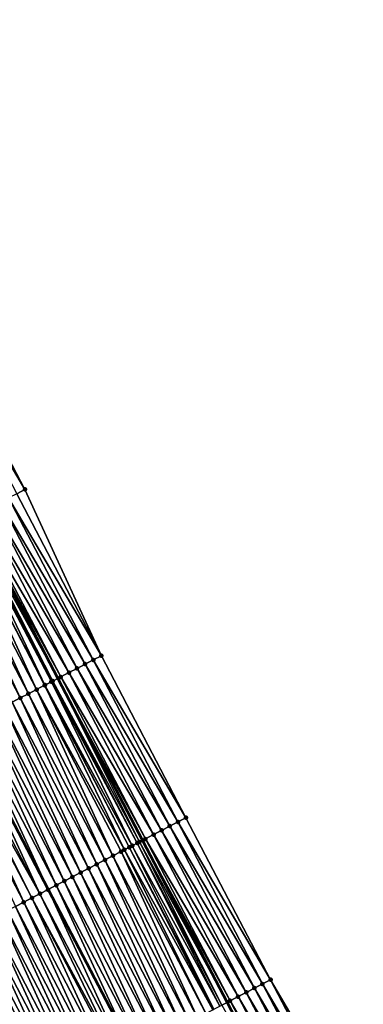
# Model space of a CAD drawing. Header units: feet. Extents: x 2007189 to 2022806, y 818621 to 837694.
# Tile 142 of 256: x 2012584 to 2012622, y 824547 to 824655. Entities that reach past the tile are written whole.
import ezdxf

# ---------------------------------------------------------------- set-up
doc = ezdxf.new("R2010")
doc.units = ezdxf.units.FT
doc.header["$MEASUREMENT"] = 0
for name, color, linetype, lineweight in [('EP_Travel Lane', 172, 'Continuous', 53), ('Road Shots', 141, 'Continuous', 100), ('Road X-Section', 40, 'Continuous', 13), ('STRIPING', 60, 'Continuous', 53)]:
    doc.layers.add(name, color=color, linetype=linetype, lineweight=lineweight)
doc.layers.add('I-77-MM17-21_SB-Surface-Border', color=7, linetype='Continuous')
doc.layers.add('I-77-MM17-21_SB-Surface-TIN', color=7, linetype='Continuous')

msp = doc.modelspace()

# ---------------------------------------------------------------- linework, layer by layer
at = {"layer": 'EP_Travel Lane'}
msp.add_polyline3d([(2012477.112585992, 824795.3732111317, 318.7234668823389), (2012486.364518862, 824777.6445892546, 318.4096907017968), (2012495.6167632, 824759.9153705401, 318.1429296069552), (2012504.869164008, 824742.1858519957, 317.8997832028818), (2012514.121142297, 824724.4571430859, 317.592859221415), (2012523.373188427, 824706.7283041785, 317.2961771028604), (2012532.624312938, 824688.9959453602, 317.0311336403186), (2012541.873755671, 824671.2648570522, 316.7903062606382), (2012551.122983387, 824653.5341809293, 316.516485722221), (2012560.372087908, 824635.8037409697, 316.2237701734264), (2012569.62119769, 824618.0732909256, 315.931865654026), (2012578.870276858, 824600.3428995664, 315.6352578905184), (2012588.119432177, 824582.6123622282, 315.350339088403), (2012597.368488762, 824564.8820141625, 315.0502656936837), (2012606.61747695, 824547.1517972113, 314.7397068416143), (2012615.866685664, 824529.4211575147, 314.4629712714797)], dxfattribs=at)
at = {"layer": 'I-77-MM17-21_SB-Surface-Border', "color": 3, "linetype": 'Continuous', "lineweight": -3}
msp.add_polyline3d([(2012480.98151285, 824797.3944723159, 318.5868326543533), (2012490.233406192, 824779.6659261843, 318.2670904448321), (2012500.371942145, 824762.3998353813, 317.9629298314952), (2012509.62419295, 824744.6706042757, 317.6971384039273), (2012519.76255093, 824727.4048545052, 317.3661091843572), (2012529.014404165, 824709.6763852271, 317.0403088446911), (2012538.266076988, 824691.942961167, 316.7805245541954), (2012547.515452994, 824674.2119963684, 316.5297397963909), (2012556.764651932, 824656.4813710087, 316.2517796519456), (2012566.013775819, 824638.7508895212, 315.9623119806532), (2012575.262857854, 824621.0204882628, 315.6664298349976), (2012584.512113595, 824603.2897540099, 315.3971854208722), (2012592.874973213, 824585.0960919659, 315.1618164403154), (2012602.123969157, 824567.3658557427, 314.8527158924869), (2012611.373012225, 824549.6355291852, 314.5508540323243), (2012621.508552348, 824532.367936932, 314.230600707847)], dxfattribs=at)
at = {"layer": 'I-77-MM17-21_SB-Surface-TIN', "color": 128, "linetype": 'Continuous', "lineweight": -3}
for points in [[(2012584.512113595, 824603.2897540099, 315.3971854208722), (2012575.262857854, 824621.0204882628, 315.6664298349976), (2012574.376547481, 824620.5573960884, 315.7134499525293)], [(2012583.625769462, 824602.8267265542, 315.4390266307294), (2012584.512113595, 824603.2897540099, 315.3971854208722), (2012574.376547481, 824620.5573960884, 315.7134499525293)], [(2012592.874973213, 824585.0960919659, 315.1618164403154), (2012584.512113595, 824603.2897540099, 315.3971854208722), (2012583.625769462, 824602.8267265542, 315.4390266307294)], [(2012591.98861572, 824584.6330901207, 315.2016078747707), (2012582.739433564, 824602.3636833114, 315.4821312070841), (2012581.853117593, 824601.9006018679, 315.5282927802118)], [(2012592.874973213, 824585.0960919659, 315.1618164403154), (2012583.625769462, 824602.8267265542, 315.4390266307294), (2012582.739433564, 824602.3636833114, 315.4821312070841)], [(2012591.98861572, 824584.6330901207, 315.2016078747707), (2012592.874973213, 824585.0960919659, 315.1618164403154), (2012582.739433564, 824602.3636833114, 315.4821312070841)], [(2012589.329519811, 824583.2441294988, 315.3173879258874), (2012580.080376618, 824600.9746479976, 315.6038893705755), (2012579.193947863, 824600.51178276, 315.6327490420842)], [(2012590.215917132, 824583.707054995, 315.283706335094), (2012580.966758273, 824601.4376035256, 315.5678041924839), (2012580.080376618, 824600.9746479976, 315.6038893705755)], [(2012589.329519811, 824583.2441294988, 315.3173879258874), (2012590.215917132, 824583.707054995, 315.283706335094), (2012580.080376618, 824600.9746479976, 315.6038893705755)], [(2012591.102283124, 824584.1700405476, 315.2452187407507), (2012581.853117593, 824601.9006018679, 315.5282927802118), (2012580.966758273, 824601.4376035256, 315.5678041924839)], [(2012590.215917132, 824583.707054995, 315.283706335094), (2012591.102283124, 824584.1700405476, 315.2452187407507), (2012580.966758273, 824601.4376035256, 315.5678041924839)], [(2012591.102283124, 824584.1700405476, 315.2452187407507), (2012591.98861572, 824584.6330901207, 315.2016078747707), (2012581.853117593, 824601.9006018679, 315.5282927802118)], [(2012586.709054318, 824581.8765823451, 315.3537875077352), (2012578.094201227, 824599.93803675, 315.6366523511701), (2012577.420675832, 824599.5868469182, 315.6268777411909)], [(2012587.421503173, 824582.2481562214, 315.3585561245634), (2012578.307366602, 824600.049209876, 315.6382130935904), (2012578.094201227, 824599.93803675, 315.6366523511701)], [(2012586.709054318, 824581.8765823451, 315.3537875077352), (2012587.421503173, 824582.2481562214, 315.3585561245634), (2012578.094201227, 824599.93803675, 315.6366523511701)], [(2012587.55655265, 824582.3186092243, 315.3582853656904), (2012578.462200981, 824600.1299760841, 315.6384209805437), (2012578.307366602, 824600.049209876, 315.6382130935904)], [(2012587.421503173, 824582.2481562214, 315.3585561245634), (2012587.55655265, 824582.3186092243, 315.3582853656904), (2012578.307366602, 824600.049209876, 315.6382130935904)], [(2012578.462200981, 824600.1299760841, 315.6384209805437), (2012588.119432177, 824582.6123622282, 315.350339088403), (2012578.870276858, 824600.3428995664, 315.6352578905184)], [(2012587.55655265, 824582.3186092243, 315.3582853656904), (2012588.119432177, 824582.6123622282, 315.350339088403), (2012578.462200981, 824600.1299760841, 315.6384209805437)], [(2012588.443087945, 824582.7812702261, 315.3457699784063), (2012579.193947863, 824600.51178276, 315.6327490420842), (2012578.870276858, 824600.3428995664, 315.6352578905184)], [(2012588.443087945, 824582.7812702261, 315.3457699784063), (2012578.870276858, 824600.3428995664, 315.6352578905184), (2012588.119432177, 824582.6123622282, 315.350339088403)], [(2012588.443087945, 824582.7812702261, 315.3457699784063), (2012589.329519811, 824583.2441294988, 315.3173879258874), (2012579.193947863, 824600.51178276, 315.6327490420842)], [(2012584.896451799, 824580.9315750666, 315.3198998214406), (2012576.533946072, 824599.1245587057, 315.609560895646), (2012575.647272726, 824598.6621623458, 315.6008985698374)], [(2012585.783193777, 824581.3938398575, 315.3390912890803), (2012577.420675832, 824599.5868469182, 315.6268777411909), (2012576.533946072, 824599.1245587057, 315.609560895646)], [(2012584.896451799, 824580.9315750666, 315.3198998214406), (2012585.783193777, 824581.3938398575, 315.3390912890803), (2012576.533946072, 824599.1245587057, 315.609560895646)], [(2012585.783193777, 824581.3938398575, 315.3390912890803), (2012586.669903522, 824581.8561664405, 315.3533378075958), (2012577.420675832, 824599.5868469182, 315.6268777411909)], [(2012586.669903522, 824581.8561664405, 315.3533378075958), (2012586.709054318, 824581.8765823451, 315.3537875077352), (2012577.420675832, 824599.5868469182, 315.6268777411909)], [(2012584.009718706, 824580.4692932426, 315.3020714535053), (2012575.647272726, 824598.6621623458, 315.6008985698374), (2012574.760546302, 824598.1998677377, 315.5840935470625)], [(2012583.12298437, 824580.0070138, 315.2840525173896), (2012584.009718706, 824580.4692932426, 315.3020714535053), (2012574.760546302, 824598.1998677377, 315.5840935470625)], [(2012584.009718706, 824580.4692932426, 315.3020714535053), (2012584.896451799, 824580.9315750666, 315.3198998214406), (2012575.647272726, 824598.6621623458, 315.6008985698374)], [(2012602.123969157, 824567.3658557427, 314.8527158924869), (2012592.874973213, 824585.0960919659, 315.1618164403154), (2012591.98861572, 824584.6330901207, 315.2016078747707)], [(2012599.464959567, 824565.9767296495, 314.9817386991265), (2012590.215917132, 824583.707054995, 315.283706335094), (2012589.329519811, 824583.2441294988, 315.3173879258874)], [(2012600.351310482, 824566.4397441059, 314.9409377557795), (2012591.102283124, 824584.1700405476, 315.2452187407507), (2012590.215917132, 824583.707054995, 315.283706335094)], [(2012599.464959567, 824565.9767296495, 314.9817386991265), (2012600.351310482, 824566.4397441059, 314.9409377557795), (2012590.215917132, 824583.707054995, 315.283706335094)], [(2012601.237629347, 824566.9028199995, 314.8952202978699), (2012591.98861572, 824584.6330901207, 315.2016078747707), (2012591.102283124, 824584.1700405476, 315.2452187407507)], [(2012600.351310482, 824566.4397441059, 314.9409377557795), (2012601.237629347, 824566.9028199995, 314.8952202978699), (2012591.102283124, 824584.1700405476, 315.2452187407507)], [(2012601.237629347, 824566.9028199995, 314.8952202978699), (2012602.123969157, 824567.3658557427, 314.8527158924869), (2012591.98861572, 824584.6330901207, 315.2016078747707)], [(2012597.69215103, 824565.0509052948, 315.0469707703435), (2012588.443087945, 824582.7812702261, 315.3457699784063), (2012588.119432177, 824582.6123622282, 315.350339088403)], [(2012598.578591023, 824565.5137489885, 315.0198351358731), (2012589.329519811, 824583.2441294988, 315.3173879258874), (2012588.443087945, 824582.7812702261, 315.3457699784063)], [(2012597.69215103, 824565.0509052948, 315.0469707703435), (2012598.578591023, 824565.5137489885, 315.0198351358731), (2012588.443087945, 824582.7812702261, 315.3457699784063)], [(2012598.578591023, 824565.5137489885, 315.0198351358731), (2012599.464959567, 824565.9767296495, 314.9817386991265), (2012589.329519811, 824583.2441294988, 315.3173879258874)], [(2012595.399775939, 824563.8552546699, 315.0363272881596), (2012586.669903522, 824581.8561664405, 315.3533378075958), (2012585.783193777, 824581.3938398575, 315.3390912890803)], [(2012595.918912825, 824564.1259046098, 315.0462885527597), (2012586.709054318, 824581.8765823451, 315.3537875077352), (2012586.669903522, 824581.8561664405, 315.3533378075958)], [(2012595.399775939, 824563.8552546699, 315.0363272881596), (2012595.918912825, 824564.1259046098, 315.0462885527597), (2012586.669903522, 824581.8561664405, 315.3533378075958)], [(2012596.253979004, 824564.3006177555, 315.0509732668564), (2012587.421503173, 824582.2481562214, 315.3585561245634), (2012586.709054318, 824581.8765823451, 315.3537875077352)], [(2012595.918912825, 824564.1259046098, 315.0462885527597), (2012596.253979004, 824564.3006177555, 315.0509732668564), (2012586.709054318, 824581.8765823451, 315.3537875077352)], [(2012596.805575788, 824564.5883208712, 315.0533582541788), (2012587.55655265, 824582.3186092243, 315.3582853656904), (2012587.421503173, 824582.2481562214, 315.3585561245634)], [(2012596.253979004, 824564.3006177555, 315.0509732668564), (2012596.805575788, 824564.5883208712, 315.0533582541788), (2012587.421503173, 824582.2481562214, 315.3585561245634)], [(2012597.029406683, 824564.7050767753, 315.053717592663), (2012588.119432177, 824582.6123622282, 315.350339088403), (2012587.55655265, 824582.3186092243, 315.3582853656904)], [(2012596.805575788, 824564.5883208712, 315.0533582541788), (2012597.029406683, 824564.7050767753, 315.053717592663), (2012587.55655265, 824582.3186092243, 315.3582853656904)], [(2012597.69215103, 824565.0509052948, 315.0469707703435), (2012588.119432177, 824582.6123622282, 315.350339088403), (2012597.368488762, 824564.8820141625, 315.0502656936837)], [(2012597.029406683, 824564.7050767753, 315.053717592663), (2012597.368488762, 824564.8820141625, 315.0502656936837), (2012588.119432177, 824582.6123622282, 315.350339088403)], [(2012592.371985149, 824562.2767683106, 314.9756967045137), (2012584.009718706, 824580.4692932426, 315.3020714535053), (2012583.12298437, 824580.0070138, 315.2840525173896)], [(2012593.258687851, 824562.739108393, 314.988862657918), (2012584.896451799, 824580.9315750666, 315.3198998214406), (2012584.009718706, 824580.4692932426, 315.3020714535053)], [(2012592.371985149, 824562.2767683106, 314.9756967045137), (2012593.258687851, 824562.739108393, 314.988862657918), (2012584.009718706, 824580.4692932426, 315.3020714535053)], [(2012594.14540965, 824563.2014118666, 315.0049582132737), (2012585.783193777, 824581.3938398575, 315.3390912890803), (2012584.896451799, 824580.9315750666, 315.3198998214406)], [(2012593.258687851, 824562.739108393, 314.988862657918), (2012594.14540965, 824563.2014118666, 315.0049582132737), (2012584.896451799, 824580.9315750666, 315.3198998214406)], [(2012594.14540965, 824563.2014118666, 315.0049582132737), (2012595.032174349, 824563.6636331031, 315.0276348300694), (2012585.783193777, 824581.3938398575, 315.3390912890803)], [(2012595.032174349, 824563.6636331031, 315.0276348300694), (2012595.399775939, 824563.8552546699, 315.0363272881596), (2012585.783193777, 824581.3938398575, 315.3390912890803)], [(2012590.598564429, 824561.352117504, 314.9470154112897), (2012582.236268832, 824579.5446983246, 315.2689170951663), (2012581.349582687, 824579.0823265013, 315.2582909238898)], [(2012591.485281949, 824561.814429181, 314.9624545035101), (2012583.12298437, 824580.0070138, 315.2840525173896), (2012582.236268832, 824579.5446983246, 315.2689170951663)], [(2012590.598564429, 824561.352117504, 314.9470154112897), (2012591.485281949, 824561.814429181, 314.9624545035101), (2012582.236268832, 824579.5446983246, 315.2689170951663)], [(2012591.485281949, 824561.814429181, 314.9624545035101), (2012592.371985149, 824562.2767683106, 314.9756967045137), (2012583.12298437, 824580.0070138, 315.2840525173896)], [(2012588.825125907, 824560.4275008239, 314.9156031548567), (2012580.462878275, 824578.6199896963, 315.2448624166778), (2012579.576150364, 824578.1576979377, 315.2278290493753)], [(2012589.711842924, 824560.8898134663, 314.9309649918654), (2012581.349582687, 824579.0823265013, 315.2582909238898), (2012580.462878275, 824578.6199896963, 315.2448624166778)], [(2012588.825125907, 824560.4275008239, 314.9156031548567), (2012589.711842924, 824560.8898134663, 314.9309649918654), (2012580.462878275, 824578.6199896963, 315.2448624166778)], [(2012589.711842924, 824560.8898134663, 314.9309649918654), (2012590.598564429, 824561.352117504, 314.9470154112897), (2012581.349582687, 824579.0823265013, 315.2582909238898)], [(2012586.164995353, 824559.0405236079, 314.8726617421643), (2012577.802701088, 824577.233099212, 315.1949338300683), (2012576.915965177, 824576.7708254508, 315.1765057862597)], [(2012578.689437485, 824577.695377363, 315.2131017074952), (2012577.802701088, 824577.233099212, 315.1949338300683), (2012587.051699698, 824559.5028578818, 314.8862469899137)], [(2012586.164995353, 824559.0405236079, 314.8726617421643), (2012587.051699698, 824559.5028578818, 314.8862469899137), (2012577.802701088, 824577.233099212, 315.1949338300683)], [(2012587.938402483, 824559.9652004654, 314.8992582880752), (2012579.576150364, 824578.1576979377, 315.2278290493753), (2012578.689437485, 824577.695377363, 315.2131017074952)], [(2012587.938402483, 824559.9652004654, 314.8992582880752), (2012578.689437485, 824577.695377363, 315.2131017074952), (2012587.051699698, 824559.5028578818, 314.8862469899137)], [(2012587.938402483, 824559.9652004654, 314.8992582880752), (2012588.825125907, 824560.4275008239, 314.9156031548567), (2012579.576150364, 824578.1576979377, 315.2278290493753)], [(2012584.391567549, 824558.1158863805, 314.8428937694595), (2012576.029216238, 824576.3085740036, 315.1562465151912), (2012575.142465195, 824575.8463265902, 315.135664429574)], [(2012585.278279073, 824558.5782095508, 314.8574131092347), (2012576.324686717, 824576.4625891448, 315.1636279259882), (2012576.029216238, 824576.3085740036, 315.1562465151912)], [(2012584.391567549, 824558.1158863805, 314.8428937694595), (2012585.278279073, 824558.5782095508, 314.8574131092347), (2012576.029216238, 824576.3085740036, 315.1562465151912)], [(2012586.164995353, 824559.0405236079, 314.8726617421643), (2012576.915965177, 824576.7708254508, 315.1765057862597), (2012576.324686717, 824576.4625891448, 315.1636279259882)], [(2012585.278279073, 824558.5782095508, 314.8574131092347), (2012586.164995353, 824559.0405236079, 314.8726617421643), (2012576.324686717, 824576.4625891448, 315.1636279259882)], [(2012583.504850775, 824557.6535732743, 314.8275690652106), (2012584.391567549, 824558.1158863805, 314.8428937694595), (2012575.142465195, 824575.8463265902, 315.135664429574)], [(2012600.351310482, 824566.4397441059, 314.9409377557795), (2012610.486639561, 824549.1725564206, 314.5883183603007), (2012601.237629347, 824566.9028199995, 314.8952202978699)], [(2012601.237629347, 824566.9028199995, 314.8952202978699), (2012611.373012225, 824549.6355291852, 314.5508540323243), (2012602.123969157, 824567.3658557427, 314.8527158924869)], [(2012601.237629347, 824566.9028199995, 314.8952202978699), (2012610.486639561, 824549.1725564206, 314.5883183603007), (2012611.373012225, 824549.6355291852, 314.5508540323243)], [(2012607.827533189, 824547.7836158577, 314.702493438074), (2012598.578591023, 824565.5137489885, 315.0198351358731), (2012597.69215103, 824565.0509052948, 315.0469707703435)], [(2012598.578591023, 824565.5137489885, 315.0198351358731), (2012608.713888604, 824548.2466216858, 314.6623831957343), (2012599.464959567, 824565.9767296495, 314.9817386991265)], [(2012607.827533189, 824547.7836158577, 314.702493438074), (2012608.713888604, 824548.2466216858, 314.6623831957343), (2012598.578591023, 824565.5137489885, 315.0198351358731)], [(2012599.464959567, 824565.9767296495, 314.9817386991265), (2012609.600251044, 824548.7096140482, 314.6233505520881), (2012600.351310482, 824566.4397441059, 314.9409377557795)], [(2012599.464959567, 824565.9767296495, 314.9817386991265), (2012608.713888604, 824548.2466216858, 314.6623831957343), (2012609.600251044, 824548.7096140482, 314.6233505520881)], [(2012600.351310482, 824566.4397441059, 314.9409377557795), (2012609.600251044, 824548.7096140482, 314.6233505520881), (2012610.486639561, 824549.1725564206, 314.5883183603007)], [(2012605.16796386, 824546.3955627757, 314.74564769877), (2012596.253979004, 824564.3006177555, 315.0509732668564), (2012595.918912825, 824564.1259046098, 315.0462885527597)], [(2012605.818149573, 824546.7346704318, 314.7495725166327), (2012596.805575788, 824564.5883208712, 315.0533582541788), (2012596.253979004, 824564.3006177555, 315.0509732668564)], [(2012605.16796386, 824546.3955627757, 314.74564769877), (2012605.818149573, 824546.7346704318, 314.7495725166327), (2012596.253979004, 824564.3006177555, 315.0509732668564)], [(2012606.054601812, 824546.8580269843, 314.7488806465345), (2012597.029406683, 824564.7050767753, 315.053717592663), (2012596.805575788, 824564.5883208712, 315.0533582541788)], [(2012605.818149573, 824546.7346704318, 314.7495725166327), (2012606.054601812, 824546.8580269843, 314.7488806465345), (2012596.805575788, 824564.5883208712, 315.0533582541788)], [(2012597.029406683, 824564.7050767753, 315.053717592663), (2012606.61747695, 824547.1517972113, 314.7397068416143), (2012597.368488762, 824564.8820141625, 315.0502656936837)], [(2012606.054601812, 824546.8580269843, 314.7488806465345), (2012606.61747695, 824547.1517972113, 314.7397068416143), (2012597.029406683, 824564.7050767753, 315.053717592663)], [(2012606.941124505, 824547.3207121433, 314.7344319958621), (2012597.69215103, 824565.0509052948, 315.0469707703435), (2012597.368488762, 824564.8820141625, 315.0502656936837)], [(2012606.941124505, 824547.3207121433, 314.7344319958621), (2012597.368488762, 824564.8820141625, 315.0502656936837), (2012606.61747695, 824547.1517972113, 314.7397068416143)], [(2012606.941124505, 824547.3207121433, 314.7344319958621), (2012607.827533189, 824547.7836158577, 314.702493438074), (2012597.69215103, 824565.0509052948, 315.0469707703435)], [(2012603.394576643, 824545.4708477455, 314.7221054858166), (2012595.032174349, 824563.6636331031, 315.0276348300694), (2012594.14540965, 824563.2014118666, 315.0049582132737)], [(2012604.281273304, 824545.9331994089, 314.7343448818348), (2012595.399775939, 824563.8552546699, 315.0363272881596), (2012595.032174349, 824563.6636331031, 315.0276348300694)], [(2012603.394576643, 824545.4708477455, 314.7221054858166), (2012604.281273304, 824545.9331994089, 314.7343448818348), (2012595.032174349, 824563.6636331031, 315.0276348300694)], [(2012605.054865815, 824546.3365838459, 314.7444661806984), (2012595.918912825, 824564.1259046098, 315.0462885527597), (2012595.399775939, 824563.8552546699, 315.0363272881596)], [(2012604.281273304, 824545.9331994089, 314.7343448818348), (2012605.054865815, 824546.3365838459, 314.7444661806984), (2012595.399775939, 824563.8552546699, 315.0363272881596)], [(2012605.054865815, 824546.3365838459, 314.7444661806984), (2012605.16796386, 824546.3955627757, 314.74564769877), (2012595.918912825, 824564.1259046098, 315.0462885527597)], [(2012600.734442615, 824544.0838771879, 314.6786305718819), (2012592.371985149, 824562.2767683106, 314.9756967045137), (2012591.485281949, 824561.814429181, 314.9624545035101)], [(2012601.621154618, 824544.5461994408, 314.6932235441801), (2012593.258687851, 824562.739108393, 314.988862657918), (2012592.371985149, 824562.2767683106, 314.9756967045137)], [(2012601.621154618, 824544.5461994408, 314.6932235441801), (2012592.371985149, 824562.2767683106, 314.9756967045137), (2012600.734442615, 824544.0838771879, 314.6786305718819)], [(2012602.507861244, 824545.0085320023, 314.706991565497), (2012594.14540965, 824563.2014118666, 315.0049582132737), (2012593.258687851, 824562.739108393, 314.988862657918)], [(2012601.621154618, 824544.5461994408, 314.6932235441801), (2012602.507861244, 824545.0085320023, 314.706991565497), (2012593.258687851, 824562.739108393, 314.988862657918)], [(2012602.507861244, 824545.0085320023, 314.706991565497), (2012603.394576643, 824545.4708477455, 314.7221054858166), (2012594.14540965, 824563.2014118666, 315.0049582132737)], [(2012598.960983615, 824543.1592997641, 314.644076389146), (2012590.598564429, 824561.352117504, 314.9470154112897), (2012589.711842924, 824560.8898134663, 314.9309649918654)], [(2012599.847715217, 824543.621584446, 314.6616759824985), (2012591.485281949, 824561.814429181, 314.9624545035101), (2012590.598564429, 824561.352117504, 314.9470154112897)], [(2012598.960983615, 824543.1592997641, 314.644076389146), (2012599.847715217, 824543.621584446, 314.6616759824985), (2012590.598564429, 824561.352117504, 314.9470154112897)], [(2012599.847715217, 824543.621584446, 314.6616759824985), (2012600.734442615, 824544.0838771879, 314.6786305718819), (2012591.485281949, 824561.814429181, 314.9624545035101)], [(2012597.187542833, 824542.2346874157, 314.6123170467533), (2012588.825125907, 824560.4275008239, 314.9156031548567), (2012587.938402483, 824559.9652004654, 314.8992582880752)], [(2012598.074251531, 824542.6970160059, 314.6264028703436), (2012589.711842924, 824560.8898134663, 314.9309649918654), (2012588.825125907, 824560.4275008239, 314.9156031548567)], [(2012597.187542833, 824542.2346874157, 314.6123170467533), (2012598.074251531, 824542.6970160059, 314.6264028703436), (2012588.825125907, 824560.4275008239, 314.9156031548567)], [(2012598.074251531, 824542.6970160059, 314.6264028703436), (2012598.960983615, 824543.1592997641, 314.644076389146), (2012589.711842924, 824560.8898134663, 314.9309649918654)], [(2012594.801875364, 824540.9909446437, 314.5655695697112), (2012586.164995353, 824559.0405236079, 314.8726617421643), (2012585.278279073, 824558.5782095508, 314.8574131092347)], [(2012595.414092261, 824541.3100938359, 314.5790557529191), (2012587.051699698, 824559.5028578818, 314.8862469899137), (2012586.164995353, 824559.0405236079, 314.8726617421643)], [(2012594.801875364, 824540.9909446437, 314.5655695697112), (2012595.414092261, 824541.3100938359, 314.5790557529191), (2012586.164995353, 824559.0405236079, 314.8726617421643)], [(2012587.938402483, 824559.9652004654, 314.8992582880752), (2012587.051699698, 824559.5028578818, 314.8862469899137), (2012596.300817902, 824541.7723872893, 314.5959079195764)], [(2012595.414092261, 824541.3100938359, 314.5790557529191), (2012596.300817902, 824541.7723872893, 314.5959079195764), (2012587.051699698, 824559.5028578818, 314.8862469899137)], [(2012597.187542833, 824542.2346874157, 314.6123170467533), (2012587.938402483, 824559.9652004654, 314.8992582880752), (2012596.300817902, 824541.7723872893, 314.5959079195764)], [(2012592.753837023, 824539.9233556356, 314.5169864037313), (2012584.391567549, 824558.1158863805, 314.8428937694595), (2012583.504850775, 824557.6535732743, 314.8275690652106)], [(2012593.640573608, 824540.3856307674, 314.53535024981), (2012585.278279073, 824558.5782095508, 314.8574131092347), (2012584.391567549, 824558.1158863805, 314.8428937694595)], [(2012592.753837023, 824539.9233556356, 314.5169864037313), (2012593.640573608, 824540.3856307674, 314.53535024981), (2012584.391567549, 824558.1158863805, 314.8428937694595)], [(2012593.640573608, 824540.3856307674, 314.53535024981), (2012594.527341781, 824540.8478453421, 314.5585601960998), (2012585.278279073, 824558.5782095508, 314.8574131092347)], [(2012594.527341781, 824540.8478453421, 314.5585601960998), (2012594.801875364, 824540.9909446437, 314.5655695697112), (2012585.278279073, 824558.5782095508, 314.8574131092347)], [(2012590.980461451, 824538.9986182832, 314.495230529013), (2012582.618138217, 824557.1912520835, 314.8128912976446), (2012581.731431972, 824556.7289187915, 314.7991819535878)], [(2012591.867163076, 824539.4609604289, 314.5082315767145), (2012583.504850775, 824557.6535732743, 314.8275690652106), (2012582.618138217, 824557.1912520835, 314.8128912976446)], [(2012590.980461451, 824538.9986182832, 314.495230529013), (2012591.867163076, 824539.4609604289, 314.5082315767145), (2012582.618138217, 824557.1912520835, 314.8128912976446)], [(2012591.867163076, 824539.4609604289, 314.5082315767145), (2012592.753837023, 824539.9233556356, 314.5169864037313), (2012583.504850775, 824557.6535732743, 314.8275690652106)], [(2012588.320305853, 824537.6116890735, 314.4484467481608), (2012579.958005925, 824555.8042781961, 314.7696835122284), (2012579.071274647, 824555.341992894, 314.7521337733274)], [(2012589.207023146, 824538.0740011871, 314.4638511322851), (2012580.844721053, 824556.2665944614, 314.7847554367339), (2012579.958005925, 824555.8042781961, 314.7696835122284)], [(2012588.320305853, 824537.6116890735, 314.4484467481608), (2012589.207023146, 824538.0740011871, 314.4638511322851), (2012579.958005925, 824555.8042781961, 314.7696835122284)], [(2012590.093733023, 824538.5363275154, 314.4781179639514), (2012581.731431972, 824556.7289187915, 314.7991819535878), (2012580.844721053, 824556.2665944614, 314.7847554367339)], [(2012589.207023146, 824538.0740011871, 314.4638511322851), (2012590.093733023, 824538.5363275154, 314.4781179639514), (2012580.844721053, 824556.2665944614, 314.7847554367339)], [(2012590.093733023, 824538.5363275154, 314.4781179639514), (2012590.980461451, 824538.9986182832, 314.495230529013), (2012581.731431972, 824556.7289187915, 314.7991819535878)], [(2012586.546900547, 824536.6870087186, 314.4221296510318), (2012578.184558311, 824554.8796789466, 314.736876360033), (2012577.297837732, 824554.4173731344, 314.7209679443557)], [(2012587.43361095, 824537.1493340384, 314.4364771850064), (2012579.071274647, 824555.341992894, 314.7521337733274), (2012578.184558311, 824554.8796789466, 314.736876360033)], [(2012586.546900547, 824536.6870087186, 314.4221296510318), (2012587.43361095, 824537.1493340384, 314.4364771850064), (2012578.184558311, 824554.8796789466, 314.736876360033)], [(2012587.43361095, 824537.1493340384, 314.4364771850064), (2012588.320305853, 824537.6116890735, 314.4484467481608), (2012579.071274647, 824555.341992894, 314.7521337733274)], [(2012584.773366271, 824535.7625755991, 314.376027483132), (2012576.411083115, 824553.9551325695, 314.6998380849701), (2012575.524337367, 824553.4928750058, 314.6800685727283)], [(2012585.660127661, 824536.2248031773, 314.3981968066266), (2012576.425141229, 824553.9624606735, 314.7001730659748), (2012576.411083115, 824553.9551325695, 314.6998380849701)], [(2012584.773366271, 824535.7625755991, 314.376027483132), (2012585.660127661, 824536.2248031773, 314.3981968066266), (2012576.411083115, 824553.9551325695, 314.6998380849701)], [(2012577.297837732, 824554.4173731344, 314.7209679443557), (2012576.425141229, 824553.9624606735, 314.7001730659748), (2012585.674184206, 824536.2321297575, 314.398576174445)], [(2012585.660127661, 824536.2248031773, 314.3981968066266), (2012585.674184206, 824536.2321297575, 314.398576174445), (2012576.425141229, 824553.9624606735, 314.7001730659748)], [(2012586.546900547, 824536.6870087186, 314.4221296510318), (2012577.297837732, 824554.4173731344, 314.7209679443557), (2012585.674184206, 824536.2321297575, 314.398576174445)], [(2012583.886604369, 824535.3003490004, 314.3537797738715), (2012584.773366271, 824535.7625755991, 314.376027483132), (2012575.524337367, 824553.4928750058, 314.6800685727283)], [(2012620.622242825, 824531.9048431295, 314.277751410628), (2012611.373012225, 824549.6355291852, 314.5508540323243), (2012610.486639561, 824549.1725564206, 314.5883183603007)], [(2012620.622242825, 824531.9048431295, 314.277751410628), (2012621.508552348, 824532.367936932, 314.230600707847), (2012611.373012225, 824549.6355291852, 314.5508540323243)], [(2012607.827533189, 824547.7836158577, 314.702493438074), (2012617.96314109, 824530.5158936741, 314.3926389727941), (2012608.713888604, 824548.2466216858, 314.6623831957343)], [(2012618.849553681, 824530.978789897, 314.3612996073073), (2012609.600251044, 824548.7096140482, 314.6233505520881), (2012608.713888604, 824548.2466216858, 314.6623831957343)], [(2012617.96314109, 824530.5158936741, 314.3926389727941), (2012618.849553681, 824530.978789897, 314.3612996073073), (2012608.713888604, 824548.2466216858, 314.6623831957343)], [(2012619.735911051, 824531.4417919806, 314.3214887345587), (2012610.486639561, 824549.1725564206, 314.5883183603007), (2012609.600251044, 824548.7096140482, 314.6233505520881)], [(2012618.849553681, 824530.978789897, 314.3612996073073), (2012619.735911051, 824531.4417919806, 314.3214887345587), (2012609.600251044, 824548.7096140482, 314.6233505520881)], [(2012619.735911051, 824531.4417919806, 314.3214887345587), (2012620.622242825, 824531.9048431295, 314.277751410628), (2012610.486639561, 824549.1725564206, 314.5883183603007)], [(2012606.054601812, 824546.8580269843, 314.7488806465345), (2012615.866685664, 824529.4211575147, 314.4629712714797), (2012606.61747695, 824547.1517972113, 314.7397068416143)], [(2012606.941124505, 824547.3207121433, 314.7344319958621), (2012606.61747695, 824547.1517972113, 314.7397068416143), (2012616.190343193, 824529.5900489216, 314.4595035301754)], [(2012616.190343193, 824529.5900489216, 314.4595035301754), (2012606.61747695, 824547.1517972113, 314.7397068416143), (2012615.866685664, 824529.4211575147, 314.4629712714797)], [(2012606.941124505, 824547.3207121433, 314.7344319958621), (2012617.076772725, 824530.0529126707, 314.430762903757), (2012607.827533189, 824547.7836158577, 314.702493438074)], [(2012606.941124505, 824547.3207121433, 314.7344319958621), (2012616.190343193, 824529.5900489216, 314.4595035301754), (2012617.076772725, 824530.0529126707, 314.430762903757)], [(2012607.827533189, 824547.7836158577, 314.702493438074), (2012617.076772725, 824530.0529126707, 314.430762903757), (2012617.96314109, 824530.5158936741, 314.3926389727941)]]:
    msp.add_3dface(points, dxfattribs=at)
at = {"layer": 'Road Shots', "lineweight": 100}
for p in [(2012584.512113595, 824603.2897540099, 315.3971854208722), (2012592.874973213, 824585.0960919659, 315.1618164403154), (2012590.215917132, 824583.707054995, 315.283706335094), (2012591.102283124, 824584.1700405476, 315.2452187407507), (2012591.98861572, 824584.6330901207, 315.2016078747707), (2012588.443087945, 824582.7812702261, 315.3457699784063), (2012589.329519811, 824583.2441294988, 315.3173879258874), (2012586.669903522, 824581.8561664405, 315.3533378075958), (2012586.709054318, 824581.8765823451, 315.3537875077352), (2012587.421503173, 824582.2481562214, 315.3585561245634), (2012587.55655265, 824582.3186092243, 315.3582853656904), (2012584.009718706, 824580.4692932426, 315.3020714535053), (2012584.896451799, 824580.9315750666, 315.3198998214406), (2012585.783193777, 824581.3938398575, 315.3390912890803), (2012601.237629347, 824566.9028199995, 314.8952202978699), (2012602.123969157, 824567.3658557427, 314.8527158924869), (2012598.578591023, 824565.5137489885, 315.0198351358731), (2012599.464959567, 824565.9767296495, 314.9817386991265), (2012600.351310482, 824566.4397441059, 314.9409377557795), (2012596.253979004, 824564.3006177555, 315.0509732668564), (2012596.805575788, 824564.5883208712, 315.0533582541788), (2012597.029406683, 824564.7050767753, 315.053717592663), (2012597.69215103, 824565.0509052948, 315.0469707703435), (2012595.032174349, 824563.6636331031, 315.0276348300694), (2012595.399775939, 824563.8552546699, 315.0363272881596), (2012595.918912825, 824564.1259046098, 315.0462885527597), (2012592.371985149, 824562.2767683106, 314.9756967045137), (2012593.258687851, 824562.739108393, 314.988862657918), (2012594.14540965, 824563.2014118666, 315.0049582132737), (2012590.598564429, 824561.352117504, 314.9470154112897), (2012591.485281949, 824561.814429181, 314.9624545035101), (2012588.825125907, 824560.4275008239, 314.9156031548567), (2012589.711842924, 824560.8898134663, 314.9309649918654), (2012586.164995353, 824559.0405236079, 314.8726617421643), (2012587.051700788, 824559.5028584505, 314.8862470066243), (2012587.938402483, 824559.9652004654, 314.8992582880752), (2012584.391567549, 824558.1158863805, 314.8428937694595), (2012585.278279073, 824558.5782095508, 314.8574131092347), (2012611.373012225, 824549.6355291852, 314.5508540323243), (2012608.713888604, 824548.2466216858, 314.6623831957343), (2012609.600251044, 824548.7096140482, 314.6233505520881), (2012610.486639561, 824549.1725564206, 314.5883183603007), (2012606.941124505, 824547.3207121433, 314.7344319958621), (2012607.827533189, 824547.7836158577, 314.702493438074)]:
    msp.add_point(p, dxfattribs=at)
at = {"layer": 'Road X-Section', "extrusion": (-0.4624586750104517, 0.8865288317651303, 0.01409270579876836), "elevation": -199698.1308835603, "flags": 128}
msp.add_lwpolyline([(-2165774.217918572, 3129.995023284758), (-2165773.217918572, 3130.036868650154), (-2165772.217918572, 3130.079977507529), (-2165771.217918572, 3130.126143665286), (-2165770.217918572, 3130.16565900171), (-2165769.217918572, 3130.201747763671), (-2165768.217918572, 3130.230610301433), (-2165767.392552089, 3130.236282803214), (-2165767.217918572, 3130.236074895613), (-2165766.97750447, 3130.234513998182), (-2165766.217918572, 3130.224738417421), (-2165765.217918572, 3130.207419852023), (-2165764.217918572, 3130.198756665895), (-2165763.217918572, 3130.181949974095), (-2165762.217918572, 3130.167934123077), (-2165761.217918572, 3130.148913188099), (-2165760.217918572, 3130.133275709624), (-2165759.217918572, 3130.117206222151), (-2165758.217918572, 3130.100822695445), (-2165757.217918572, 3130.085329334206), (-2165756.217918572, 3130.068839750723), (-2165755.217918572, 3130.054113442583), (-2165754.217918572, 3130.033049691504), (-2165753.217918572, 3130.011053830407), (-2165752.217918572, 3129.993318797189), (-2165751.217918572, 3129.976973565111), (-2165750.217918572, 3129.964171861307), (-2165749.404742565, 3129.950253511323), (-2165749.217918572, 3129.946497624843), (-2165748.217918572, 3129.92708213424), (-2165747.217918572, 3129.911981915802), (-2165746.217918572, 3129.902503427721), (-2165745.217918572, 3129.885289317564), (-2165744.217918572, 3129.864344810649), (-2165743.217918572, 3129.853879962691), (-2165742.217918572, 3129.838672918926), (-2165741.217918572, 3129.818332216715), (-2165740.217918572, 3129.802325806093), (-2165739.217918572, 3129.786130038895), (-2165738.217918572, 3129.771026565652), (-2165737.217918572, 3129.753011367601), (-2165736.217918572, 3129.739939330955), (-2165735.217918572, 3129.725137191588), (-2165734.217918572, 3129.711802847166), (-2165733.217918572, 3129.695860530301), (-2165732.217918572, 3129.669502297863), (-2165731.217918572, 3129.647381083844), (-2165730.217918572, 3129.613372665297), (-2165729.217918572, 3129.568729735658), (-2165728.420933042, 3129.535502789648)], dxfattribs=at)
at = {"layer": 'Road X-Section', "extrusion": (-0.4624586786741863, 0.8865288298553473, 0.01409270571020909), "elevation": -199718.139831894, "flags": 128}
msp.add_lwpolyline([(-2165773.217093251, 3130.041621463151), (-2165772.217093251, 3130.081416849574), (-2165771.217093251, 3130.125032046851), (-2165770.217093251, 3130.163523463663), (-2165769.217093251, 3130.197208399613), (-2165768.217093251, 3130.22559327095), (-2165767.217093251, 3130.238109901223), (-2165767.064771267, 3130.238380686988), (-2165766.261247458, 3130.233611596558), (-2165766.217093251, 3130.233161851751), (-2165765.217093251, 3130.218913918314), (-2165764.217093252, 3130.199720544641), (-2165763.217093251, 3130.181890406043), (-2165762.217093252, 3130.16386968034), (-2165761.217093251, 3130.148732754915), (-2165760.217093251, 3130.138105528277), (-2165759.217093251, 3130.124675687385), (-2165758.217093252, 3130.107640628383), (-2165757.217093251, 3130.092911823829), (-2165756.217093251, 3130.074742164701), (-2165755.217093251, 3130.056312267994), (-2165754.550295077, 3130.043433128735), (-2165754.217093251, 3130.036050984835), (-2165753.217093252, 3130.015466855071), (-2165752.217093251, 3129.998174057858), (-2165751.217093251, 3129.983017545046), (-2165750.217093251, 3129.96907356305), (-2165749.217093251, 3129.9537917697), (-2165748.217093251, 3129.937902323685), (-2165747.217093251, 3129.920570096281), (-2165746.217093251, 3129.902476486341), (-2165745.217093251, 3129.886414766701), (-2165744.217093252, 3129.866549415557), (-2165743.217093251, 3129.84356150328), (-2165742.217093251, 3129.821837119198), (-2165741.217093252, 3129.802094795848), (-2165740.217093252, 3129.782863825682), (-2165739.217093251, 3129.764744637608), (-2165738.217093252, 3129.751741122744), (-2165737.217093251, 3129.743808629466), (-2165736.217093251, 3129.734840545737), (-2165735.217093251, 3129.720616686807), (-2165734.217093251, 3129.704837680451), (-2165733.217093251, 3129.688064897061), (-2165732.217093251, 3129.663696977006), (-2165731.217093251, 3129.637610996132), (-2165730.217093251, 3129.606949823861), (-2165729.217093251, 3129.566854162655), (-2165729.100295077, 3129.561984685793)], dxfattribs=at)
at = {"layer": 'Road X-Section', "extrusion": (-0.4624586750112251, 0.8865288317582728, 0.01409270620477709), "elevation": -199738.1308906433, "flags": 128}
msp.add_lwpolyline([(-2165773.217917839, 3130.014345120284), (-2165772.217917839, 3130.056853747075), (-2165771.217917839, 3130.102575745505), (-2165770.217917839, 3130.143380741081), (-2165769.217917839, 3130.181480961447), (-2165768.217917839, 3130.208619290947), (-2165767.470370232, 3130.215366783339), (-2165767.217917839, 3130.215007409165), (-2165766.595798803, 3130.212622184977), (-2165766.217917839, 3130.207937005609), (-2165765.63246547, 3130.197974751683), (-2165765.217917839, 3130.189281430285), (-2165764.217917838, 3130.166602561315), (-2165763.217917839, 3130.150505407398), (-2165762.217917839, 3130.137338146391), (-2165761.217917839, 3130.124094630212), (-2165760.217917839, 3130.108654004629), (-2165759.217917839, 3130.092601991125), (-2165758.217917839, 3130.077238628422), (-2165757.217917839, 3130.060892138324), (-2165756.217917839, 3130.047879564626), (-2165755.217917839, 3130.034292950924), (-2165754.217917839, 3130.019042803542), (-2165753.217917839, 3130.004522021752), (-2165752.21791784, 3129.989195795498), (-2165751.217917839, 3129.974516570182), (-2165750.217917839, 3129.960805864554), (-2165749.217917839, 3129.9463779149), (-2165748.217917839, 3129.931304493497), (-2165747.217917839, 3129.913753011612), (-2165746.217917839, 3129.898494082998), (-2165745.217917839, 3129.882584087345), (-2165744.217917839, 3129.861452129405), (-2165743.217917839, 3129.841680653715), (-2165742.217917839, 3129.823282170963), (-2165741.217917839, 3129.803306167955), (-2165740.217917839, 3129.782377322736), (-2165739.217917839, 3129.761756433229), (-2165738.217917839, 3129.743872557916), (-2165737.217917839, 3129.728504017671), (-2165736.217917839, 3129.713328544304), (-2165735.217917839, 3129.698637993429), (-2165734.217917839, 3129.683211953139), (-2165733.217917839, 3129.664752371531), (-2165732.21791784, 3129.641480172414), (-2165731.217917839, 3129.613589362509), (-2165730.217917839, 3129.581348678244), (-2165729.217917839, 3129.545373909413), (-2165729.216751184, 3129.54533066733)], dxfattribs=at)
at = {"layer": 'Road X-Section', "extrusion": (-0.4624586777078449, 0.8865288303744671, 0.01409270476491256), "elevation": -199758.1374593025, "flags": 128}
msp.add_lwpolyline([(-2165773.217312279, 3129.994140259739), (-2165772.217312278, 3130.031608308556), (-2165771.217312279, 3130.066643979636), (-2165770.217312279, 3130.105680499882), (-2165769.217312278, 3130.145794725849), (-2165768.217312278, 3130.17773645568), (-2165767.217312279, 3130.192186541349), (-2165766.950616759, 3130.192878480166), (-2165766.217312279, 3130.188953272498), (-2165766.089759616, 3130.187771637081), (-2165765.217312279, 3130.177649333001), (-2165764.217312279, 3130.165408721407), (-2165763.217312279, 3130.150293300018), (-2165762.217312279, 3130.136523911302), (-2165761.217312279, 3130.121929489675), (-2165760.217312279, 3130.104973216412), (-2165759.217312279, 3130.087371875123), (-2165758.217312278, 3130.069696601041), (-2165757.217312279, 3130.055609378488), (-2165756.217312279, 3130.039198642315), (-2165755.217312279, 3130.022344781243), (-2165754.526902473, 3130.00885725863), (-2165754.217312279, 3130.00184718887), (-2165753.217312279, 3129.978634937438), (-2165752.217312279, 3129.96026926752), (-2165751.217312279, 3129.951513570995), (-2165750.217312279, 3129.938511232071), (-2165749.217312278, 3129.921396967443), (-2165748.217312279, 3129.907128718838), (-2165747.217312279, 3129.891722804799), (-2165746.217312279, 3129.879752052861), (-2165745.217312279, 3129.865403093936), (-2165744.217312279, 3129.841467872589), (-2165743.217312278, 3129.819296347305), (-2165742.217312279, 3129.797046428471), (-2165741.217312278, 3129.776087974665), (-2165740.217312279, 3129.757269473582), (-2165739.217312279, 3129.739548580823), (-2165738.217312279, 3129.723792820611), (-2165737.217312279, 3129.710397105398), (-2165736.217312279, 3129.699465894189), (-2165735.217312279, 3129.685285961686), (-2165734.217312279, 3129.668862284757), (-2165733.217312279, 3129.652506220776), (-2165732.217312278, 3129.632424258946), (-2165731.217312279, 3129.608596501), (-2165730.217312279, 3129.578291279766), (-2165729.217312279, 3129.536134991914), (-2165728.625092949, 3129.509389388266)], dxfattribs=at)
at = {"layer": 'STRIPING'}
msp.add_polyline3d([(2012457.544425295, 824807.72164655, 318.8215715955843), (2012466.796577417, 824789.9926045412, 318.5408892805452), (2012476.04858866, 824772.2638324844, 318.238941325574), (2012485.300806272, 824754.5346649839, 317.9681448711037), (2012494.553095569, 824736.8053601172, 317.7081689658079), (2012503.805147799, 824719.0765095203, 317.4124075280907), (2012513.057171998, 824701.3477126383, 317.1124147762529), (2012522.307504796, 824683.6168564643, 316.862250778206), (2012531.556835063, 824665.8859793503, 316.6044438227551), (2012540.806026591, 824648.1553681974, 316.3253521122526), (2012550.055188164, 824630.4248144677, 316.0416656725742), (2012559.304334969, 824612.6942890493, 315.7557142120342), (2012568.55348981, 824594.963748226, 315.4709945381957), (2012577.802701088, 824577.233099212, 315.1949338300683), (2012587.051699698, 824559.5028578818, 314.8862469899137), (2012596.300817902, 824541.7723872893, 314.5959079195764)], dxfattribs=at)

doc.saveas('drawing.dxf')
